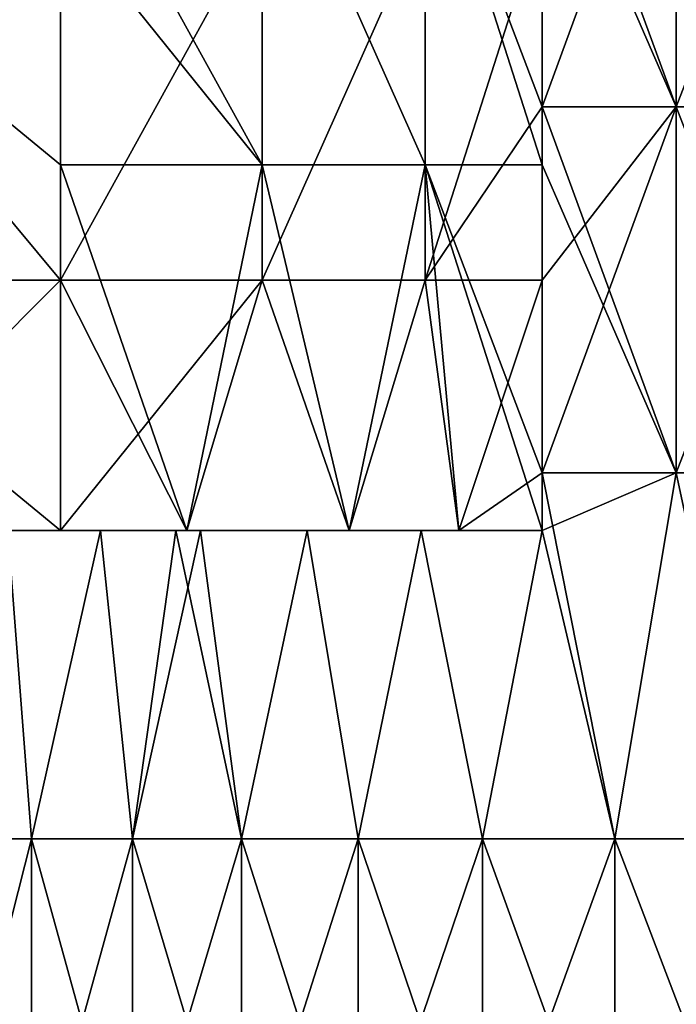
# Model space of a CAD drawing. Header units: inches. Extents: x -4.75 to 4.5, y 0 to 1.88.
# Tile 18 of 256: x -3.44 to -3.29, y 0.65 to 0.86. Entities that reach past the tile are written whole.
import ezdxf

# ---------------------------------------------------------------- set-up
doc = ezdxf.new("R2010")
doc.units = ezdxf.units.IN
doc.header["$LTSCALE"] = 101.851852
doc.header["$MEASUREMENT"] = 0
for name, color, linetype in [('100', 7, 'CONTINUOUS'), ('107', 7, 'CONTINUOUS'), ('108', 7, 'CONTINUOUS'), ('12', 7, 'CONTINUOUS'), ('97', 7, 'CONTINUOUS'), ('98', 7, 'CONTINUOUS')]:
    doc.layers.add(name, color=color, linetype=linetype)

msp = doc.modelspace()

# ---------------------------------------------------------------- linework, layer by layer
at = {"layer": '100', "color": 13, "linetype": 'Continuous', "true_color": 0xd67263}
for points in [[(-3.42781, 0.80476, -1.16103), (-3.49447, 0.80476, -1.1214), (-3.42781, 0.88484, -1.16103), (-3.42781, 0.80476, -1.16103)], [(-3.42781, 0.88484, -1.16103), (-3.49447, 0.80476, -1.1214), (-3.49447, 0.88484, -1.1214), (-3.42781, 0.88484, -1.16103)], [(-3.42781, 0.80476, -1.16103), (-3.48249, 0.75, -1.12852), (-3.49447, 0.80476, -1.1214), (-3.42781, 0.80476, -1.16103)], [(-3.42781, 0.75, -1.16103), (-3.48249, 0.75, -1.12852), (-3.42781, 0.80476, -1.16103), (-3.42781, 0.75, -1.16103)]]:
    msp.add_3dface(points, dxfattribs=at)
at = {"layer": '107', "color": 13, "linetype": 'Continuous', "true_color": 0xd67263}
for points in [[(-3.42781, 0.80476, -1.16103), (-3.42781, 0.88484, -1.16103), (-3.38367, 0.88484, -1.19439), (-3.42781, 0.80476, -1.16103)], [(-3.42781, 0.80476, -1.16103), (-3.38367, 0.88484, -1.19439), (-3.38367, 0.80476, -1.19439), (-3.42781, 0.80476, -1.16103)], [(-3.38367, 0.88484, -1.19439), (-3.34796, 0.88484, -1.23663), (-3.38367, 0.80476, -1.19439), (-3.38367, 0.88484, -1.19439)], [(-3.38367, 0.80476, -1.19439), (-3.34796, 0.88484, -1.23663), (-3.34796, 0.80476, -1.23663), (-3.38367, 0.80476, -1.19439)], [(-3.32241, 0.88484, -1.2857), (-3.32241, 0.8427, -1.2857), (-3.34796, 0.80476, -1.23663), (-3.32241, 0.88484, -1.2857)], [(-3.34796, 0.88484, -1.23663), (-3.32241, 0.88484, -1.2857), (-3.34796, 0.80476, -1.23663), (-3.34796, 0.88484, -1.23663)], [(-3.32241, 0.8427, -1.2857), (-3.32241, 0.80476, -1.2857), (-3.34796, 0.80476, -1.23663), (-3.32241, 0.8427, -1.2857)], [(-3.40017, 0.75, -1.18009), (-3.42781, 0.75, -1.16103), (-3.38367, 0.80476, -1.19439), (-3.40017, 0.75, -1.18009)], [(-3.42781, 0.75, -1.16103), (-3.42781, 0.80476, -1.16103), (-3.38367, 0.80476, -1.19439), (-3.42781, 0.75, -1.16103)], [(-3.36465, 0.75, -1.21453), (-3.40017, 0.75, -1.18009), (-3.38367, 0.80476, -1.19439), (-3.36465, 0.75, -1.21453)], [(-3.36465, 0.75, -1.21453), (-3.38367, 0.80476, -1.19439), (-3.34796, 0.80476, -1.23663), (-3.36465, 0.75, -1.21453)], [(-3.34062, 0.75, -1.24826), (-3.36465, 0.75, -1.21453), (-3.34796, 0.80476, -1.23663), (-3.34062, 0.75, -1.24826)], [(-3.32241, 0.80476, -1.2857), (-3.34062, 0.75, -1.24826), (-3.34796, 0.80476, -1.23663), (-3.32241, 0.80476, -1.2857)], [(-3.32241, 0.80476, -1.2857), (-3.32241, 0.76262, -1.2857), (-3.34062, 0.75, -1.24826), (-3.32241, 0.80476, -1.2857)], [(-3.32241, 0.76262, -1.2857), (-3.32241, 0.75, -1.2857), (-3.34062, 0.75, -1.24826), (-3.32241, 0.76262, -1.2857)]]:
    msp.add_3dface(points, dxfattribs=at)
at = {"layer": '108', "color": 13, "linetype": 'Continuous', "true_color": 0xd67263}
for points in [[(-3.42781, 0.91008, 1.16103), (-3.42781, 0.88484, 1.16103), (-3.38367, 0.83, 1.19439), (-3.42781, 0.91008, 1.16103)], [(-3.42781, 0.91008, 1.16103), (-3.38367, 0.83, 1.19439), (-3.38367, 0.91008, 1.19439), (-3.42781, 0.91008, 1.16103)], [(-3.38367, 0.83, 1.19439), (-3.34796, 0.83, 1.23663), (-3.38367, 0.91008, 1.19439), (-3.38367, 0.83, 1.19439)], [(-3.38367, 0.91008, 1.19439), (-3.34796, 0.83, 1.23663), (-3.34796, 0.91008, 1.23663), (-3.38367, 0.91008, 1.19439)], [(-3.32241, 0.8427, 1.2857), (-3.32241, 0.91008, 1.2857), (-3.34796, 0.91008, 1.23663), (-3.32241, 0.8427, 1.2857)], [(-3.32241, 0.83, 1.2857), (-3.32241, 0.8427, 1.2857), (-3.34796, 0.91008, 1.23663), (-3.32241, 0.83, 1.2857)], [(-3.34796, 0.83, 1.23663), (-3.32241, 0.83, 1.2857), (-3.34796, 0.91008, 1.23663), (-3.34796, 0.83, 1.23663)], [(-3.42781, 0.88484, 1.16103), (-3.42781, 0.83, 1.16103), (-3.38367, 0.83, 1.19439), (-3.42781, 0.88484, 1.16103)], [(-3.42781, 0.80476, 1.16103), (-3.40017, 0.75, 1.18009), (-3.42781, 0.83, 1.16103), (-3.42781, 0.80476, 1.16103)], [(-3.42781, 0.83, 1.16103), (-3.40017, 0.75, 1.18009), (-3.38367, 0.83, 1.19439), (-3.42781, 0.83, 1.16103)], [(-3.40017, 0.75, 1.18009), (-3.36465, 0.75, 1.21453), (-3.38367, 0.83, 1.19439), (-3.40017, 0.75, 1.18009)], [(-3.38367, 0.83, 1.19439), (-3.36465, 0.75, 1.21453), (-3.34796, 0.83, 1.23663), (-3.38367, 0.83, 1.19439)], [(-3.36465, 0.75, 1.21453), (-3.34062, 0.75, 1.24826), (-3.34796, 0.83, 1.23663), (-3.36465, 0.75, 1.21453)], [(-3.32241, 0.76262, 1.2857), (-3.32241, 0.83, 1.2857), (-3.34796, 0.83, 1.23663), (-3.32241, 0.76262, 1.2857)], [(-3.32241, 0.75, 1.2857), (-3.32241, 0.76262, 1.2857), (-3.34796, 0.83, 1.23663), (-3.32241, 0.75, 1.2857)], [(-3.34062, 0.75, 1.24826), (-3.32241, 0.75, 1.2857), (-3.34796, 0.83, 1.23663), (-3.34062, 0.75, 1.24826)], [(-3.42781, 0.75, 1.16103), (-3.40017, 0.75, 1.18009), (-3.42781, 0.80476, 1.16103), (-3.42781, 0.75, 1.16103)]]:
    msp.add_3dface(points, dxfattribs=at)
at = {"layer": '12', "color": 13, "linetype": 'Continuous', "true_color": 0xd67263}
for points in [[(-3.29302, 0.92278, 1.3592), (-3.32241, 0.92278, 1.2857), (-3.29302, 0.8427, 1.3592), (-3.29302, 0.92278, 1.3592)], [(-3.29302, 0.8427, 1.3592), (-3.32241, 0.92278, 1.2857), (-3.32241, 0.91008, 1.2857), (-3.29302, 0.8427, 1.3592)], [(-3.29302, 0.8427, -1.3592), (-3.32241, 0.8427, -1.2857), (-3.29302, 0.92278, -1.3592), (-3.29302, 0.8427, -1.3592)], [(-3.29302, 0.92278, -1.3592), (-3.32241, 0.8427, -1.2857), (-3.32241, 0.88484, -1.2857), (-3.29302, 0.92278, -1.3592)], [(-3.262, 0.8427, 1.43204), (-3.29302, 0.92278, 1.3592), (-3.29302, 0.8427, 1.3592), (-3.262, 0.8427, 1.43204)], [(-3.262, 0.8427, -1.43204), (-3.29302, 0.8427, -1.3592), (-3.262, 0.92278, -1.43204), (-3.262, 0.8427, -1.43204)], [(-3.262, 0.92278, -1.43204), (-3.29302, 0.8427, -1.3592), (-3.29302, 0.92278, -1.3592), (-3.262, 0.92278, -1.43204)], [(-3.32241, 0.8427, 1.2857), (-3.29302, 0.8427, 1.3592), (-3.32241, 0.91008, 1.2857), (-3.32241, 0.8427, 1.2857)], [(-3.29302, 0.8427, 1.3592), (-3.32241, 0.8427, 1.2857), (-3.29302, 0.76262, 1.3592), (-3.29302, 0.8427, 1.3592)], [(-3.29302, 0.76262, 1.3592), (-3.32241, 0.8427, 1.2857), (-3.32241, 0.83, 1.2857), (-3.29302, 0.76262, 1.3592)], [(-3.29302, 0.76262, -1.3592), (-3.32241, 0.76262, -1.2857), (-3.29302, 0.8427, -1.3592), (-3.29302, 0.76262, -1.3592)], [(-3.29302, 0.8427, -1.3592), (-3.32241, 0.76262, -1.2857), (-3.32241, 0.80476, -1.2857), (-3.29302, 0.8427, -1.3592)], [(-3.32241, 0.8427, -1.2857), (-3.29302, 0.8427, -1.3592), (-3.32241, 0.80476, -1.2857), (-3.32241, 0.8427, -1.2857)], [(-3.262, 0.8427, 1.43204), (-3.29302, 0.8427, 1.3592), (-3.262, 0.76262, 1.43204), (-3.262, 0.8427, 1.43204)], [(-3.262, 0.76262, 1.43204), (-3.29302, 0.8427, 1.3592), (-3.29302, 0.76262, 1.3592), (-3.262, 0.76262, 1.43204)], [(-3.262, 0.76262, -1.43204), (-3.29302, 0.76262, -1.3592), (-3.262, 0.8427, -1.43204), (-3.262, 0.76262, -1.43204)], [(-3.262, 0.8427, -1.43204), (-3.29302, 0.76262, -1.3592), (-3.29302, 0.8427, -1.3592), (-3.262, 0.8427, -1.43204)], [(-3.32241, 0.76262, 1.2857), (-3.29302, 0.76262, 1.3592), (-3.32241, 0.83, 1.2857), (-3.32241, 0.76262, 1.2857)], [(-3.29302, 0.76262, 1.3592), (-3.32241, 0.76262, 1.2857), (-3.30649, 0.68254, 1.32609), (-3.29302, 0.76262, 1.3592)], [(-3.30649, 0.68254, 1.32609), (-3.32241, 0.76262, 1.2857), (-3.32241, 0.75, 1.2857), (-3.30649, 0.68254, 1.32609)], [(-3.29302, 0.76262, -1.3592), (-3.30649, 0.68254, -1.32609), (-3.32241, 0.75, -1.2857), (-3.29302, 0.76262, -1.3592)], [(-3.32241, 0.76262, -1.2857), (-3.29302, 0.76262, -1.3592), (-3.32241, 0.75, -1.2857), (-3.32241, 0.76262, -1.2857)], [(-3.27591, 0.68254, 1.39993), (-3.29302, 0.76262, 1.3592), (-3.30649, 0.68254, 1.32609), (-3.27591, 0.68254, 1.39993)], [(-3.27591, 0.68254, -1.39993), (-3.30649, 0.68254, -1.32609), (-3.29302, 0.76262, -1.3592), (-3.27591, 0.68254, -1.39993)], [(-3.262, 0.76262, 1.43204), (-3.29302, 0.76262, 1.3592), (-3.27591, 0.68254, 1.39993), (-3.262, 0.76262, 1.43204)], [(-3.262, 0.76262, -1.43204), (-3.27591, 0.68254, -1.39993), (-3.29302, 0.76262, -1.3592), (-3.262, 0.76262, -1.43204)], [(-3.45455, 0.68254, 0.87032), (-3.43416, 0.68254, 0.9476), (-3.43935, 0.75, 0.92858), (-3.45455, 0.68254, 0.87032)], [(-3.43416, 0.68254, -0.9476), (-3.45455, 0.68254, -0.87032), (-3.43937, 0.75, -0.92851), (-3.43416, 0.68254, -0.9476)], [(-3.41905, 0.75, -1.00072), (-3.43416, 0.68254, -0.9476), (-3.43937, 0.75, -0.92851), (-3.41905, 0.75, -1.00072)], [(-3.43935, 0.75, 0.92858), (-3.43416, 0.68254, 0.9476), (-3.41903, 0.75, 1.00077), (-3.43935, 0.75, 0.92858)], [(-3.43416, 0.68254, 0.9476), (-3.41204, 0.68254, 1.02441), (-3.41903, 0.75, 1.00077), (-3.43416, 0.68254, 0.9476)], [(-3.41204, 0.68254, -1.02441), (-3.43416, 0.68254, -0.9476), (-3.41905, 0.75, -1.00072), (-3.41204, 0.68254, -1.02441)], [(-3.40255, 0.75, -1.05545), (-3.41204, 0.68254, -1.02441), (-3.41905, 0.75, -1.00072), (-3.40255, 0.75, -1.05545)], [(-3.41903, 0.75, 1.00077), (-3.41204, 0.68254, 1.02441), (-3.40255, 0.75, 1.05545), (-3.41903, 0.75, 1.00077)], [(-3.41204, 0.68254, 1.02441), (-3.3882, 0.68254, 1.1007), (-3.40255, 0.75, 1.05545), (-3.41204, 0.68254, 1.02441)], [(-3.3882, 0.68254, -1.1007), (-3.41204, 0.68254, -1.02441), (-3.39719, 0.75, -1.07254), (-3.3882, 0.68254, -1.1007)], [(-3.39719, 0.75, -1.07254), (-3.41204, 0.68254, -1.02441), (-3.40255, 0.75, -1.05545), (-3.39719, 0.75, -1.07254)], [(-3.40255, 0.75, 1.05545), (-3.3882, 0.68254, 1.1007), (-3.39718, 0.75, 1.07258), (-3.40255, 0.75, 1.05545)], [(-3.3738, 0.75, -1.14398), (-3.3882, 0.68254, -1.1007), (-3.39719, 0.75, -1.07254), (-3.3738, 0.75, -1.14398)], [(-3.39718, 0.75, 1.07258), (-3.3882, 0.68254, 1.1007), (-3.37379, 0.75, 1.14401), (-3.39718, 0.75, 1.07258)], [(-3.3882, 0.68254, 1.1007), (-3.36265, 0.68254, 1.17643), (-3.37379, 0.75, 1.14401), (-3.3882, 0.68254, 1.1007)], [(-3.36265, 0.68254, -1.17643), (-3.3882, 0.68254, -1.1007), (-3.3738, 0.75, -1.14398), (-3.36265, 0.68254, -1.17643)], [(-3.34887, 0.75, -1.21503), (-3.36265, 0.68254, -1.17643), (-3.3738, 0.75, -1.14398), (-3.34887, 0.75, -1.21503)], [(-3.37379, 0.75, 1.14401), (-3.36265, 0.68254, 1.17643), (-3.34887, 0.75, 1.21505), (-3.37379, 0.75, 1.14401)], [(-3.36265, 0.68254, 1.17643), (-3.33541, 0.68254, 1.25157), (-3.34887, 0.75, 1.21505), (-3.36265, 0.68254, 1.17643)], [(-3.33541, 0.68254, -1.25157), (-3.36265, 0.68254, -1.17643), (-3.34887, 0.75, -1.21503), (-3.33541, 0.68254, -1.25157)], [(-3.34887, 0.75, 1.21505), (-3.33541, 0.68254, 1.25157), (-3.32241, 0.75, 1.2857), (-3.34887, 0.75, 1.21505)], [(-3.32241, 0.75, -1.2857), (-3.33541, 0.68254, -1.25157), (-3.34887, 0.75, -1.21503), (-3.32241, 0.75, -1.2857)], [(-3.33541, 0.68254, 1.25157), (-3.30649, 0.68254, 1.32609), (-3.32241, 0.75, 1.2857), (-3.33541, 0.68254, 1.25157)], [(-3.30649, 0.68254, -1.32609), (-3.33541, 0.68254, -1.25157), (-3.32241, 0.75, -1.2857), (-3.30649, 0.68254, -1.32609)], [(-3.43416, 0.68254, 0.9476), (-3.45455, 0.68254, 0.87032), (-3.43416, 0.60246, 0.9476), (-3.43416, 0.68254, 0.9476)], [(-3.43416, 0.60246, 0.9476), (-3.45455, 0.68254, 0.87032), (-3.45455, 0.60246, 0.87032), (-3.43416, 0.60246, 0.9476)], [(-3.45455, 0.68254, -0.87032), (-3.43416, 0.68254, -0.9476), (-3.45455, 0.60246, -0.87032), (-3.45455, 0.68254, -0.87032)], [(-3.45455, 0.60246, -0.87032), (-3.43416, 0.68254, -0.9476), (-3.43416, 0.60246, -0.9476), (-3.45455, 0.60246, -0.87032)], [(-3.41204, 0.68254, 1.02441), (-3.43416, 0.68254, 0.9476), (-3.41204, 0.60246, 1.02441), (-3.41204, 0.68254, 1.02441)], [(-3.41204, 0.60246, 1.02441), (-3.43416, 0.68254, 0.9476), (-3.43416, 0.60246, 0.9476), (-3.41204, 0.60246, 1.02441)], [(-3.43416, 0.68254, -0.9476), (-3.41204, 0.68254, -1.02441), (-3.43416, 0.60246, -0.9476), (-3.43416, 0.68254, -0.9476)], [(-3.43416, 0.60246, -0.9476), (-3.41204, 0.68254, -1.02441), (-3.41204, 0.60246, -1.02441), (-3.43416, 0.60246, -0.9476)], [(-3.3882, 0.68254, 1.1007), (-3.41204, 0.68254, 1.02441), (-3.3882, 0.60246, 1.1007), (-3.3882, 0.68254, 1.1007)], [(-3.3882, 0.60246, 1.1007), (-3.41204, 0.68254, 1.02441), (-3.41204, 0.60246, 1.02441), (-3.3882, 0.60246, 1.1007)], [(-3.41204, 0.68254, -1.02441), (-3.3882, 0.68254, -1.1007), (-3.41204, 0.60246, -1.02441), (-3.41204, 0.68254, -1.02441)], [(-3.41204, 0.60246, -1.02441), (-3.3882, 0.68254, -1.1007), (-3.3882, 0.60246, -1.1007), (-3.41204, 0.60246, -1.02441)], [(-3.36265, 0.68254, 1.17643), (-3.3882, 0.68254, 1.1007), (-3.36265, 0.60246, 1.17643), (-3.36265, 0.68254, 1.17643)], [(-3.36265, 0.60246, 1.17643), (-3.3882, 0.68254, 1.1007), (-3.3882, 0.60246, 1.1007), (-3.36265, 0.60246, 1.17643)], [(-3.3882, 0.68254, -1.1007), (-3.36265, 0.68254, -1.17643), (-3.3882, 0.60246, -1.1007), (-3.3882, 0.68254, -1.1007)], [(-3.3882, 0.60246, -1.1007), (-3.36265, 0.68254, -1.17643), (-3.36265, 0.60246, -1.17643), (-3.3882, 0.60246, -1.1007)], [(-3.33541, 0.68254, 1.25157), (-3.36265, 0.68254, 1.17643), (-3.33541, 0.60246, 1.25157), (-3.33541, 0.68254, 1.25157)], [(-3.33541, 0.60246, 1.25157), (-3.36265, 0.68254, 1.17643), (-3.36265, 0.60246, 1.17643), (-3.33541, 0.60246, 1.25157)], [(-3.36265, 0.68254, -1.17643), (-3.33541, 0.68254, -1.25157), (-3.36265, 0.60246, -1.17643), (-3.36265, 0.68254, -1.17643)], [(-3.36265, 0.60246, -1.17643), (-3.33541, 0.68254, -1.25157), (-3.33541, 0.60246, -1.25157), (-3.36265, 0.60246, -1.17643)], [(-3.30649, 0.68254, 1.32609), (-3.33541, 0.68254, 1.25157), (-3.30649, 0.60246, 1.32609), (-3.30649, 0.68254, 1.32609)], [(-3.30649, 0.60246, 1.32609), (-3.33541, 0.68254, 1.25157), (-3.33541, 0.60246, 1.25157), (-3.30649, 0.60246, 1.32609)], [(-3.33541, 0.68254, -1.25157), (-3.30649, 0.68254, -1.32609), (-3.33541, 0.60246, -1.25157), (-3.33541, 0.68254, -1.25157)], [(-3.33541, 0.60246, -1.25157), (-3.30649, 0.68254, -1.32609), (-3.30649, 0.60246, -1.32609), (-3.33541, 0.60246, -1.25157)], [(-3.27591, 0.68254, 1.39993), (-3.30649, 0.68254, 1.32609), (-3.27591, 0.60246, 1.39993), (-3.27591, 0.68254, 1.39993)], [(-3.27591, 0.60246, 1.39993), (-3.30649, 0.68254, 1.32609), (-3.30649, 0.60246, 1.32609), (-3.27591, 0.60246, 1.39993)], [(-3.30649, 0.68254, -1.32609), (-3.27591, 0.68254, -1.39993), (-3.30649, 0.60246, -1.32609), (-3.30649, 0.68254, -1.32609)], [(-3.30649, 0.60246, -1.32609), (-3.27591, 0.68254, -1.39993), (-3.27591, 0.60246, -1.39993), (-3.30649, 0.60246, -1.32609)]]:
    msp.add_3dface(points, dxfattribs=at)
at = {"layer": '97', "color": 13, "linetype": 'Continuous', "true_color": 0xd67263}
for points in [[(-3.40255, 0.75, -1.05545), (-3.41905, 0.75, -1.00072), (-3.48249, 0.75, -1.05278), (-3.40255, 0.75, -1.05545)], [(-3.40255, 0.75, -1.05545), (-3.48249, 0.75, -1.05278), (-3.48249, 0.75, -1.12852), (-3.40255, 0.75, -1.05545)], [(-3.40255, 0.75, -1.05545), (-3.48249, 0.75, -1.12852), (-3.40241, 0.75, -1.11898), (-3.40255, 0.75, -1.05545)], [(-3.41905, 0.75, -1.00072), (-3.43937, 0.75, -0.92851), (-3.48249, 0.75, -0.97704), (-3.41905, 0.75, -1.00072)], [(-3.41905, 0.75, -1.00072), (-3.48249, 0.75, -0.97704), (-3.48249, 0.75, -1.05278), (-3.41905, 0.75, -1.00072)], [(-3.43935, 0.75, 0.92858), (-3.41903, 0.75, 1.00077), (-3.48249, 0.75, 0.97704), (-3.43935, 0.75, 0.92858)], [(-3.41903, 0.75, 1.00077), (-3.40255, 0.75, 1.05545), (-3.48249, 0.75, 1.05278), (-3.41903, 0.75, 1.00077)], [(-3.48249, 0.75, 0.97704), (-3.41903, 0.75, 1.00077), (-3.48249, 0.75, 1.05278), (-3.48249, 0.75, 0.97704)], [(-3.40255, 0.75, 1.05545), (-3.40241, 0.75, 1.11898), (-3.48249, 0.75, 1.05278), (-3.40255, 0.75, 1.05545)], [(-3.40241, 0.75, 1.11898), (-3.42781, 0.75, 1.16103), (-3.48249, 0.75, 1.12852), (-3.40241, 0.75, 1.11898)], [(-3.48249, 0.75, 1.05278), (-3.40241, 0.75, 1.11898), (-3.48249, 0.75, 1.12852), (-3.48249, 0.75, 1.05278)], [(-3.40241, 0.75, -1.11898), (-3.48249, 0.75, -1.12852), (-3.42781, 0.75, -1.16103), (-3.40241, 0.75, -1.11898)], [(-3.40017, 0.75, 1.18009), (-3.42781, 0.75, 1.16103), (-3.40241, 0.75, 1.11898), (-3.40017, 0.75, 1.18009)], [(-3.40017, 0.75, -1.18009), (-3.40241, 0.75, -1.11898), (-3.42781, 0.75, -1.16103), (-3.40017, 0.75, -1.18009)], [(-3.39719, 0.75, -1.07254), (-3.40255, 0.75, -1.05545), (-3.40241, 0.75, -1.11898), (-3.39719, 0.75, -1.07254)], [(-3.40255, 0.75, 1.05545), (-3.39718, 0.75, 1.07258), (-3.40241, 0.75, 1.11898), (-3.40255, 0.75, 1.05545)], [(-3.3738, 0.75, -1.14398), (-3.39719, 0.75, -1.07254), (-3.40241, 0.75, -1.11898), (-3.3738, 0.75, -1.14398)], [(-3.3738, 0.75, -1.14398), (-3.40241, 0.75, -1.11898), (-3.40017, 0.75, -1.18009), (-3.3738, 0.75, -1.14398)], [(-3.39718, 0.75, 1.07258), (-3.37379, 0.75, 1.14401), (-3.40241, 0.75, 1.11898), (-3.39718, 0.75, 1.07258)], [(-3.37379, 0.75, 1.14401), (-3.40017, 0.75, 1.18009), (-3.40241, 0.75, 1.11898), (-3.37379, 0.75, 1.14401)], [(-3.3738, 0.75, -1.14398), (-3.40017, 0.75, -1.18009), (-3.36465, 0.75, -1.21453), (-3.3738, 0.75, -1.14398)], [(-3.37379, 0.75, 1.14401), (-3.34887, 0.75, 1.21505), (-3.40017, 0.75, 1.18009), (-3.37379, 0.75, 1.14401)], [(-3.40017, 0.75, 1.18009), (-3.34887, 0.75, 1.21505), (-3.36465, 0.75, 1.21453), (-3.40017, 0.75, 1.18009)], [(-3.34887, 0.75, -1.21503), (-3.3738, 0.75, -1.14398), (-3.36465, 0.75, -1.21453), (-3.34887, 0.75, -1.21503)], [(-3.34062, 0.75, -1.24826), (-3.34887, 0.75, -1.21503), (-3.36465, 0.75, -1.21453), (-3.34062, 0.75, -1.24826)], [(-3.36465, 0.75, 1.21453), (-3.34887, 0.75, 1.21505), (-3.34062, 0.75, 1.24826), (-3.36465, 0.75, 1.21453)], [(-3.32241, 0.75, -1.2857), (-3.34887, 0.75, -1.21503), (-3.34062, 0.75, -1.24826), (-3.32241, 0.75, -1.2857)], [(-3.34887, 0.75, 1.21505), (-3.32241, 0.75, 1.2857), (-3.34062, 0.75, 1.24826), (-3.34887, 0.75, 1.21505)]]:
    msp.add_3dface(points, dxfattribs=at)
at = {"layer": '98', "color": 13, "linetype": 'Continuous', "true_color": 0xd67263}
for points in [[(-3.49447, 0.80476, 1.1214), (-3.42781, 0.80476, 1.16103), (-3.49447, 0.88484, 1.1214), (-3.49447, 0.80476, 1.1214)], [(-3.42781, 0.80476, 1.16103), (-3.42781, 0.83, 1.16103), (-3.49447, 0.88484, 1.1214), (-3.42781, 0.80476, 1.16103)], [(-3.49447, 0.88484, 1.1214), (-3.42781, 0.83, 1.16103), (-3.42781, 0.88484, 1.16103), (-3.49447, 0.88484, 1.1214)], [(-3.48249, 0.75, 1.12852), (-3.42781, 0.75, 1.16103), (-3.49447, 0.80476, 1.1214), (-3.48249, 0.75, 1.12852)], [(-3.49447, 0.80476, 1.1214), (-3.42781, 0.75, 1.16103), (-3.42781, 0.80476, 1.16103), (-3.49447, 0.80476, 1.1214)]]:
    msp.add_3dface(points, dxfattribs=at)

doc.saveas('drawing.dxf')
